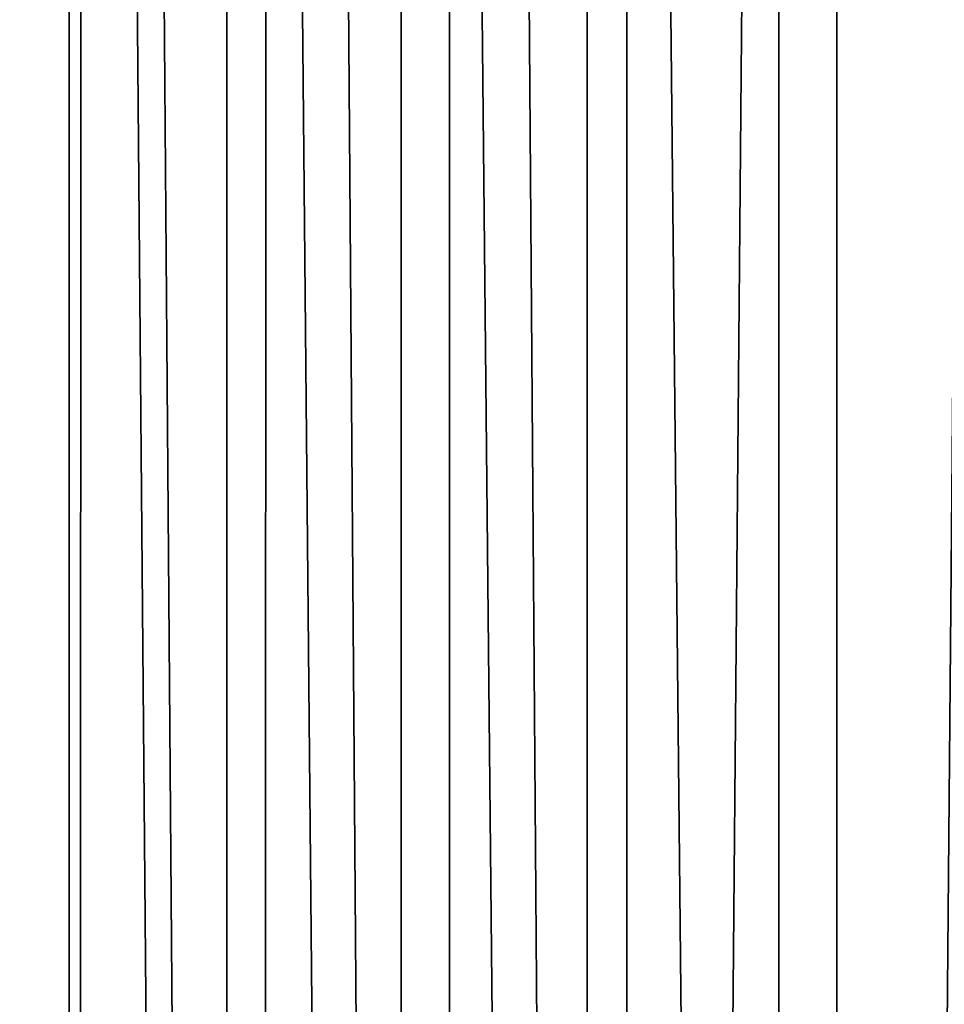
# Model space of a CAD drawing. Header units: metres. Extents: x -86 to 86, y -57 to 57.
# Tile 80 of 256: x -40.94 to -36.75, y 0.86 to 5.32. Entities that reach past the tile are written whole.
import ezdxf

# ---------------------------------------------------------------- set-up
doc = ezdxf.new("R2010")
doc.units = ezdxf.units.M
doc.layers.add('solid_125286', color=7, linetype='CONTINUOUS')

msp = doc.modelspace()

# ---------------------------------------------------------------- linework, layer by layer
at = {"layer": 'solid_125286'}
for points in [[(-36.251736, 54.994247, -2), (-36.251842, -54.994244, -2), (-37.237957, -54.868595, -2)], [(-36.251736, 54.994247, -2), (-37.237957, -54.868595, -2), (-37.237858, 54.868614, -2)], [(-37.237858, 54.868614, -2), (-37.237957, -54.868595, -2), (-38.18959, -54.581974, -2)], [(-37.237858, 54.868614, -2), (-38.18959, -54.581974, -2), (-38.189449, 54.582031, -2)], [(-38.990757, 54.3414, -2), (-38.189449, 54.582031, -2), (-38.18959, -54.581974, -2)], [(-41.475212, 54.449116, -2), (-40.668133, -54.275387, -2), (-41.49025, -54.453724, -2)], [(-40.65712, 54.273968, -2), (-40.668133, -54.275387, -2), (-41.475212, 54.449116, -2)], [(-38.990757, 54.3414, -2), (-38.994694, -54.340565, -2), (-39.821274, 54.237724, -2)], [(-38.990757, 54.3414, -2), (-38.18959, -54.581974, -2), (-38.994694, -54.340565, -2)], [(-40.65712, 54.273968, -2), (-39.82848, -54.237431, -2), (-40.668133, -54.275387, -2)], [(-39.821274, 54.237724, -2), (-39.82848, -54.237431, -2), (-40.65712, 54.273968, -2)], [(-39.821274, 54.237724, -2), (-38.994694, -54.340565, -2), (-39.82848, -54.237431, -2)], [(-38.368114, 42.424034, 105), (-37.5, -42.5, 105), (-37.5, 42.5, 105)], [(37.5, -42.5, 105), (-37.5, 42.5, 105), (-37.5, -42.5, 105)], [(37.5, -42.5, 105), (37.5, 42.5, 105), (-37.5, 42.5, 105)], [(-39.210239, 42.198383, 105), (-38.368114, -42.424034, 105), (-38.368114, 42.424034, 105)], [(-38.368114, 42.424034, 105), (-38.368114, -42.424034, 105), (-37.5, -42.5, 105)], [(-40.000019, 41.830116, 105), (-39.210236, -42.198387, 105), (-39.210239, 42.198383, 105)], [(-39.210239, 42.198383, 105), (-39.210236, -42.198387, 105), (-38.368114, -42.424034, 105)], [(-40.713818, 41.330288, 105), (-40.000019, -41.830116, 105), (-40.000019, 41.830116, 105)], [(-40.000019, 41.830116, 105), (-40.000019, -41.830116, 105), (-39.210236, -42.198387, 105)], [(-41.330288, 40.713818, 105), (-40.713818, -41.330288, 105), (-40.713818, 41.330288, 105)], [(-40.713818, 41.330288, 105), (-40.713818, -41.330288, 105), (-40.000019, -41.830116, 105)], [(-41.330288, 40.713818, 105), (-41.330288, -40.713818, 105), (-40.713818, -41.330288, 105)]]:
    msp.add_3dface(points, dxfattribs=at)

doc.saveas('drawing.dxf')
